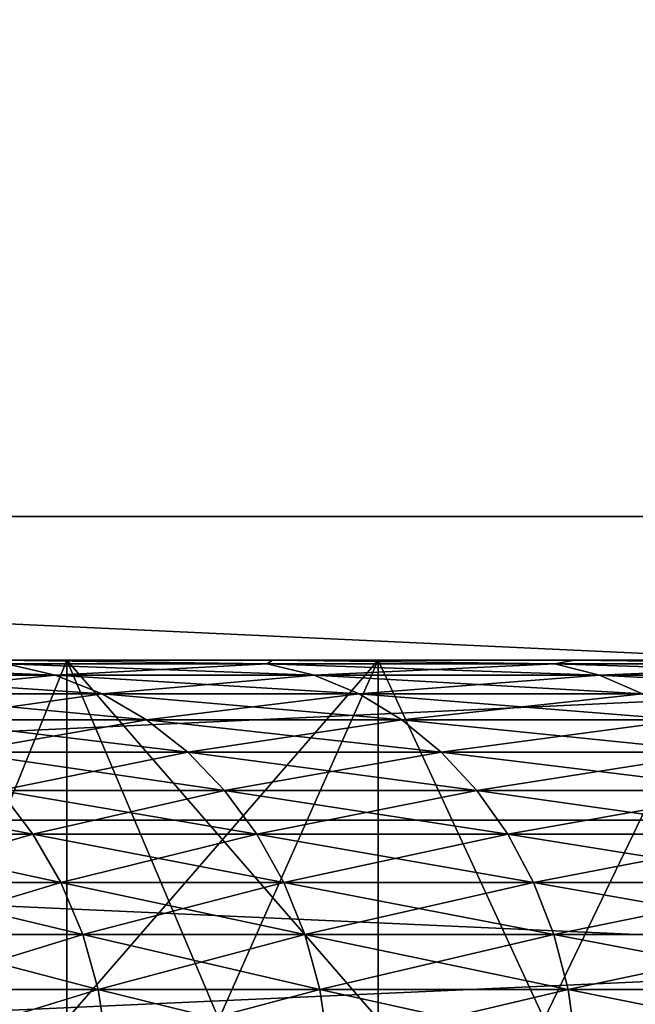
# Model space of a CAD drawing. Header units: metres. Extents: x -105 to 105, y -72 to 59.
# Tile 39 of 256: x -84.093 to -83.235, y 24.771 to 26.142. Entities that reach past the tile are written whole.
import ezdxf

# ---------------------------------------------------------------- set-up
doc = ezdxf.new("R2010")
doc.units = ezdxf.units.M
doc.layers.add('solid_509431_AD150_SW0001', color=7, linetype='CONTINUOUS')

msp = doc.modelspace()

# ---------------------------------------------------------------- linework, layer by layer
at = {"layer": 'solid_509431_AD150_SW0001'}
for points in [[(-77.678177, 34.450001, 15.774263), (-87.321823, 25.450001, 10.206499), (-77.678177, 25.450001, 15.774263)], [(-87.321823, 34.450001, 10.206499), (-87.321823, 25.450001, 10.206499), (-77.678177, 34.450001, 15.774263)], [(-87.321823, 34.450001, -10.206499), (-77.678177, 25.450001, -15.774263), (-87.321823, 25.450001, -10.206499)], [(-77.678177, 34.450001, -15.774263), (-77.678177, 25.450001, -15.774263), (-87.321823, 34.450001, -10.206499)], [(-77.678177, 25.450001, 15.774263), (-87.321823, 25.450001, 10.206499), (-86.767136, 25.027077, 10.526748)], [(-87.321823, 25.450001, -10.206499), (-77.678177, 25.450001, -15.774263), (-78.232864, 25.027077, -15.454015)], [(-87.321823, 25.450001, -10.206499), (-78.232864, 25.027077, -15.454015), (-86.767143, 25.027081, -10.526745)], [(-77.678177, 25.450001, 15.774263), (-86.767136, 25.027077, 10.526748), (-78.232857, 25.027081, 15.454018)], [(-84.436302, 25.244822, 4.653468), (-84.365929, 25.229061, 4.618764), (-84.043793, 25.229061, 5.221436)], [(-84.111748, 25.244822, 5.260668), (-84.436302, 25.244822, 4.653468), (-84.043793, 25.229061, 5.221436)], [(-84.421387, 25.25, 5.580316), (-84.12178, 25.25, 5.399356), (-83.740685, 25.25, 5.996702)], [(-84.027641, 25.25, 6.197107), (-84.421387, 25.25, 5.580316), (-83.740685, 25.25, 5.996702)], [(-83.740685, 25.25, -5.996702), (-84.421387, 25.25, -5.580316), (-84.027641, 25.25, -6.197107)], [(-84.229622, 24.75, -5.892082), (-84.027641, 25.25, -6.197107), (-84.421387, 25.25, -5.580316)], [(-83.740685, 25.25, -5.996702), (-84.12178, 25.25, -5.399356), (-84.421387, 25.25, -5.580316)], [(-84.229622, 24.75, 5.892082), (-84.421387, 25.25, 5.580316), (-84.027641, 25.25, 6.197107)], [(-84.111748, 25.244822, -5.260668), (-84.043793, 25.229061, -5.221436), (-84.365929, 25.229061, -4.618764)], [(-84.027557, 24.75, -6.197236), (-84.027641, 25.25, -6.197107), (-84.229622, 24.75, -5.892082)], [(-84.229622, 24.75, 5.892082), (-84.027641, 25.25, 6.197107), (-84.027557, 24.75, 6.197236)], [(-84.12178, 25.25, 5.399356), (-84.111748, 25.244822, 5.260668), (-83.748169, 25.244822, 5.845341)], [(-83.740685, 25.25, 5.996702), (-84.12178, 25.25, 5.399356), (-83.748169, 25.244822, 5.845341)], [(-83.748169, 25.244822, -5.845341), (-84.12178, 25.25, -5.399356), (-83.740685, 25.25, -5.996702)], [(-84.111748, 25.244822, -5.260668), (-84.12178, 25.25, -5.399356), (-83.748169, 25.244822, -5.845341)], [(-84.111748, 25.244822, 5.260668), (-84.043793, 25.229061, 5.221436), (-83.68293, 25.229061, 5.801749)], [(-83.748169, 25.244822, 5.845341), (-84.111748, 25.244822, 5.260668), (-83.68293, 25.229061, 5.801749)], [(-84.111748, 25.244822, -5.260668), (-83.748169, 25.244822, -5.845341), (-84.043793, 25.229061, -5.221436)], [(-83.748169, 25.244822, -5.845341), (-83.68293, 25.229061, -5.801749), (-84.043793, 25.229061, -5.221436)], [(-84.027641, 25.25, 6.197107), (-83.740685, 25.25, 5.996702), (-83.320511, 25.25, 6.567277)], [(-83.593544, 25.25, 6.786272), (-84.027641, 25.25, 6.197107), (-83.320511, 25.25, 6.567277)], [(-83.320511, 25.25, -6.567277), (-84.027641, 25.25, -6.197107), (-83.593544, 25.25, -6.786272)], [(-83.593636, 24.75, -6.786153), (-83.593544, 25.25, -6.786272), (-84.027641, 25.25, -6.197107)], [(-83.320511, 25.25, -6.567277), (-83.740685, 25.25, -5.996702), (-84.027641, 25.25, -6.197107)], [(-83.815559, 24.75, -6.495257), (-84.027641, 25.25, -6.197107), (-84.027557, 24.75, -6.197236)], [(-83.593636, 24.75, -6.786153), (-84.027641, 25.25, -6.197107), (-83.815559, 24.75, -6.495257)], [(-84.027557, 24.75, 6.197236), (-84.027641, 25.25, 6.197107), (-83.593544, 25.25, 6.786272)], [(-84.027557, 24.75, 6.197236), (-83.593544, 25.25, 6.786272), (-83.815559, 24.75, 6.495257)], [(-83.815559, 24.75, 6.495257), (-83.593544, 25.25, 6.786272), (-83.593636, 24.75, 6.786153)], [(-83.740685, 25.25, 5.996702), (-83.748169, 25.244822, 5.845341), (-83.347137, 25.244822, 6.404984)], [(-83.748169, 25.244822, -5.845341), (-83.740685, 25.25, -5.996702), (-83.347137, 25.244822, -6.404984)], [(-83.748169, 25.244822, 5.845341), (-83.68293, 25.229061, 5.801749), (-83.284889, 25.229061, 6.357218)], [(-83.347137, 25.244822, 6.404984), (-83.748169, 25.244822, 5.845341), (-83.284889, 25.229061, 6.357218)], [(-83.748169, 25.244822, -5.845341), (-83.347137, 25.244822, -6.404984), (-83.68293, 25.229061, -5.801749)], [(-83.320511, 25.25, 6.567277), (-83.740685, 25.25, 5.996702), (-83.347137, 25.244822, 6.404984)], [(-83.347137, 25.244822, -6.404984), (-83.740685, 25.25, -5.996702), (-83.320511, 25.25, -6.567277)], [(-83.347137, 25.244822, -6.404984), (-83.284889, 25.229061, -6.357218), (-83.68293, 25.229061, -5.801749)], [(-83.362015, 24.75, -7.069601), (-83.593544, 25.25, -6.786272), (-83.593636, 24.75, -6.786153)], [(-83.593636, 24.75, 6.786153), (-83.593544, 25.25, 6.786272), (-83.362015, 24.75, 7.069601)], [(-83.593544, 25.25, 6.786272), (-83.320511, 25.25, 6.567277), (-82.863167, 25.25, 7.108485)], [(-83.121101, 25.25, 7.345081), (-83.593544, 25.25, 6.786272), (-82.863167, 25.25, 7.108485)], [(-82.863167, 25.25, -7.108485), (-83.593544, 25.25, -6.786272), (-83.121101, 25.25, -7.345081)], [(-83.362015, 24.75, -7.069601), (-83.121101, 25.25, -7.345081), (-83.593544, 25.25, -6.786272)], [(-82.863167, 25.25, -7.108485), (-83.320511, 25.25, -6.567277), (-83.593544, 25.25, -6.786272)], [(-83.362015, 24.75, 7.069601), (-83.593544, 25.25, 6.786272), (-83.121101, 25.25, 7.345081)], [(-83.121002, 24.75, -7.345187), (-83.121101, 25.25, -7.345081), (-83.362015, 24.75, -7.069601)], [(-83.362015, 24.75, 7.069601), (-83.121101, 25.25, 7.345081), (-83.121002, 24.75, 7.345187)], [(-83.320511, 25.25, 6.567277), (-83.347137, 25.244822, 6.404984), (-82.910362, 25.244822, 6.937199)], [(-83.347137, 25.244822, -6.404984), (-83.320511, 25.25, -6.567277), (-82.910362, 25.244822, -6.937199)], [(-83.347137, 25.244822, 6.404984), (-83.284889, 25.229061, 6.357218), (-82.851364, 25.229061, 6.885464)], [(-82.910362, 25.244822, 6.937199), (-83.347137, 25.244822, 6.404984), (-82.851364, 25.229061, 6.885464)], [(-83.347137, 25.244822, -6.404984), (-82.910362, 25.244822, -6.937199), (-83.284889, 25.229061, -6.357218)], [(-82.863167, 25.25, 7.108485), (-83.320511, 25.25, 6.567277), (-82.910362, 25.244822, 6.937199)], [(-82.910362, 25.244822, -6.937199), (-83.320511, 25.25, -6.567277), (-82.863167, 25.25, -7.108485)], [(-82.910362, 25.244822, -6.937199), (-82.851364, 25.229061, -6.885464), (-83.284889, 25.229061, -6.357218)], [(-84.365929, 25.229061, 4.618764), (-84.298065, 25.202997, 4.585297), (-83.978264, 25.202997, 5.183602)], [(-84.043793, 25.229061, 5.221436), (-84.365929, 25.229061, 4.618764), (-83.978264, 25.202997, 5.183602)], [(-84.365929, 25.229061, -4.618764), (-84.043793, 25.229061, -5.221436), (-84.298065, 25.202997, -4.585297)], [(-84.043793, 25.229061, -5.221436), (-83.978264, 25.202997, -5.183602), (-84.298065, 25.202997, -4.585297)], [(-84.043793, 25.229061, 5.221436), (-83.978264, 25.202997, 5.183602), (-83.620018, 25.202997, 5.75971)], [(-83.68293, 25.229061, 5.801749), (-84.043793, 25.229061, 5.221436), (-83.620018, 25.202997, 5.75971)], [(-84.043793, 25.229061, -5.221436), (-83.68293, 25.229061, -5.801749), (-83.978264, 25.202997, -5.183602)], [(-83.68293, 25.229061, -5.801749), (-83.620018, 25.202997, -5.75971), (-83.978264, 25.202997, -5.183602)], [(-83.68293, 25.229061, 5.801749), (-83.620018, 25.202997, 5.75971), (-83.224854, 25.202997, 6.311154)], [(-83.284889, 25.229061, 6.357218), (-83.68293, 25.229061, 5.801749), (-83.224854, 25.202997, 6.311154)], [(-83.68293, 25.229061, -5.801749), (-83.284889, 25.229061, -6.357218), (-83.620018, 25.202997, -5.75971)], [(-83.284889, 25.229061, -6.357218), (-83.224854, 25.202997, -6.311154), (-83.620018, 25.202997, -5.75971)], [(-83.284889, 25.229061, 6.357218), (-83.224854, 25.202997, 6.311154), (-82.794479, 25.202997, 6.835572)], [(-82.851364, 25.229061, 6.885464), (-83.284889, 25.229061, 6.357218), (-82.794479, 25.202997, 6.835572)], [(-83.284889, 25.229061, -6.357218), (-82.851364, 25.229061, -6.885464), (-83.224854, 25.202997, -6.311154)], [(-84.298065, 25.202997, 4.585297), (-84.23391, 25.167095, 4.553661), (-83.916321, 25.167095, 5.147839)], [(-83.978264, 25.202997, 5.183602), (-84.298065, 25.202997, 4.585297), (-83.916321, 25.167095, 5.147839)], [(-84.298065, 25.202997, -4.585297), (-83.978264, 25.202997, -5.183602), (-84.23391, 25.167095, -4.553661)], [(-83.978264, 25.202997, -5.183602), (-83.916321, 25.167095, -5.147839), (-84.23391, 25.167095, -4.553661)], [(-83.978264, 25.202997, 5.183602), (-83.916321, 25.167095, 5.147839), (-83.560539, 25.167095, 5.719972)], [(-83.620018, 25.202997, 5.75971), (-83.978264, 25.202997, 5.183602), (-83.560539, 25.167095, 5.719972)], [(-83.978264, 25.202997, -5.183602), (-83.620018, 25.202997, -5.75971), (-83.916321, 25.167095, -5.147839)], [(-83.620018, 25.202997, -5.75971), (-83.560539, 25.167095, -5.719972), (-83.916321, 25.167095, -5.147839)], [(-83.620018, 25.202997, 5.75971), (-83.560539, 25.167095, 5.719972), (-83.168106, 25.167095, 6.267611)], [(-83.224854, 25.202997, 6.311154), (-83.620018, 25.202997, 5.75971), (-83.168106, 25.167095, 6.267611)], [(-83.620018, 25.202997, -5.75971), (-83.224854, 25.202997, -6.311154), (-83.560539, 25.167095, -5.719972)], [(-83.224854, 25.202997, -6.311154), (-83.168106, 25.167095, -6.267611), (-83.560539, 25.167095, -5.719972)], [(-84.23391, 25.167095, 4.553661), (-84.174614, 25.121994, 4.524421), (-83.859062, 25.121994, 5.114782)], [(-83.916321, 25.167095, 5.147839), (-84.23391, 25.167095, 4.553661), (-83.859062, 25.121994, 5.114782)], [(-84.23391, 25.167095, -4.553661), (-83.916321, 25.167095, -5.147839), (-84.174614, 25.121994, -4.524421)], [(-83.916321, 25.167095, -5.147839), (-83.859062, 25.121994, -5.114782), (-84.174614, 25.121994, -4.524421)], [(-83.916321, 25.167095, 5.147839), (-83.859062, 25.121994, 5.114782), (-83.505569, 25.121994, 5.683242)], [(-83.560539, 25.167095, 5.719972), (-83.916321, 25.167095, 5.147839), (-83.505569, 25.121994, 5.683242)], [(-83.916321, 25.167095, -5.147839), (-83.560539, 25.167095, -5.719972), (-83.859062, 25.121994, -5.114782)], [(-83.560539, 25.167095, -5.719972), (-83.505569, 25.121994, -5.683242), (-83.859062, 25.121994, -5.114782)], [(-83.560539, 25.167095, 5.719972), (-83.505569, 25.121994, 5.683242), (-83.115662, 25.121994, 6.227365)], [(-83.168106, 25.167095, 6.267611), (-83.560539, 25.167095, 5.719972), (-83.115662, 25.121994, 6.227365)], [(-83.560539, 25.167095, -5.719972), (-83.168106, 25.167095, -6.267611), (-83.505569, 25.121994, -5.683242)], [(-83.168106, 25.167095, -6.267611), (-83.115662, 25.121994, -6.227365), (-83.505569, 25.121994, -5.683242)], [(-84.174614, 25.121994, 4.524421), (-84.121231, 25.068493, 4.498095), (-83.807518, 25.068493, 5.085021)], [(-83.859062, 25.121994, 5.114782), (-84.174614, 25.121994, 4.524421), (-83.807518, 25.068493, 5.085021)], [(-84.174614, 25.121994, -4.524421), (-83.859062, 25.121994, -5.114782), (-84.121231, 25.068493, -4.498095)], [(-83.859062, 25.121994, -5.114782), (-83.807518, 25.068493, -5.085021), (-84.121231, 25.068493, -4.498095)], [(-83.859062, 25.121994, 5.114782), (-83.807518, 25.068493, 5.085021), (-83.456085, 25.068493, 5.650173)], [(-83.505569, 25.121994, 5.683242), (-83.859062, 25.121994, 5.114782), (-83.456085, 25.068493, 5.650173)], [(-83.859062, 25.121994, -5.114782), (-83.505569, 25.121994, -5.683242), (-83.807518, 25.068493, -5.085021)], [(-83.505569, 25.121994, -5.683242), (-83.456085, 25.068493, -5.650173), (-83.807518, 25.068493, -5.085021)], [(-83.505569, 25.121994, 5.683242), (-83.456085, 25.068493, 5.650173), (-83.068436, 25.068493, 6.19113)], [(-83.115662, 25.121994, 6.227365), (-83.505569, 25.121994, 5.683242), (-83.068436, 25.068493, 6.19113)], [(-83.505569, 25.121994, -5.683242), (-83.115662, 25.121994, -6.227365), (-83.456085, 25.068493, -5.650173)], [(-83.115662, 25.121994, -6.227365), (-83.068436, 25.068493, -6.19113), (-83.456085, 25.068493, -5.650173)], [(-84.395897, 25.068493, 3.891907), (-84.347969, 25.007549, 3.872056), (-84.074715, 25.007549, 4.475152)], [(-84.121231, 25.068493, 4.498095), (-84.395897, 25.068493, 3.891907), (-84.074715, 25.007549, 4.475152)], [(-84.121231, 25.068493, -4.498095), (-84.074715, 25.007549, -4.475152), (-84.347969, 25.007549, -3.872056)], [(-84.121231, 25.068493, 4.498095), (-84.074715, 25.007549, 4.475152), (-83.762596, 25.007549, 5.059085)], [(-83.807518, 25.068493, 5.085021), (-84.121231, 25.068493, 4.498095), (-83.762596, 25.007549, 5.059085)], [(-84.121231, 25.068493, -4.498095), (-83.807518, 25.068493, -5.085021), (-84.074715, 25.007549, -4.475152)], [(-83.807518, 25.068493, -5.085021), (-83.762596, 25.007549, -5.059085), (-84.074715, 25.007549, -4.475152)], [(-83.807518, 25.068493, 5.085021), (-83.762596, 25.007549, 5.059085), (-83.412949, 25.007549, 5.621355)], [(-83.456085, 25.068493, 5.650173), (-83.807518, 25.068493, 5.085021), (-83.412949, 25.007549, 5.621355)], [(-83.807518, 25.068493, -5.085021), (-83.456085, 25.068493, -5.650173), (-83.762596, 25.007549, -5.059085)], [(-83.456085, 25.068493, -5.650173), (-83.412949, 25.007549, -5.621355), (-83.762596, 25.007549, -5.059085)], [(-83.456085, 25.068493, 5.650173), (-83.412949, 25.007549, 5.621355), (-83.027283, 25.007549, 6.159552)], [(-83.068436, 25.068493, 6.19113), (-83.456085, 25.068493, 5.650173), (-83.027283, 25.007549, 6.159552)], [(-83.456085, 25.068493, -5.650173), (-83.068436, 25.068493, -6.19113), (-83.412949, 25.007549, -5.621355)], [(-83.068436, 25.068493, -6.19113), (-83.027283, 25.007549, -6.159552), (-83.412949, 25.007549, -5.621355)], [(-86.767143, 25.027081, -10.526745), (-78.232864, 25.027077, -15.454015), (-78.763588, 24.666304, -15.147601)], [(-86.767143, 25.027081, -10.526745), (-78.763588, 24.666304, -15.147601), (-86.23642, 24.666306, -10.833158)], [(-78.232857, 25.027081, 15.454018), (-86.767136, 25.027077, 10.526748), (-86.236412, 24.666304, 10.83316)], [(-78.232857, 25.027081, 15.454018), (-86.236412, 24.666304, 10.83316), (-78.76358, 24.666306, 15.147604)], [(-84.347969, 25.007549, 3.872056), (-84.307968, 24.940241, 3.855486), (-84.035881, 24.940241, 4.456002)], [(-84.074715, 25.007549, 4.475152), (-84.347969, 25.007549, 3.872056), (-84.035881, 24.940241, 4.456002)], [(-84.347969, 25.007549, -3.872056), (-84.074715, 25.007549, -4.475152), (-84.307968, 24.940241, -3.855486)], [(-84.074715, 25.007549, -4.475152), (-84.035881, 24.940241, -4.456002), (-84.307968, 24.940241, -3.855486)], [(-84.074715, 25.007549, 4.475152), (-84.035881, 24.940241, 4.456002), (-83.725098, 24.940241, 5.037436)], [(-83.762596, 25.007549, 5.059085), (-84.074715, 25.007549, 4.475152), (-83.725098, 24.940241, 5.037436)], [(-84.074715, 25.007549, -4.475152), (-83.762596, 25.007549, -5.059085), (-84.035881, 24.940241, -4.456002)], [(-83.762596, 25.007549, -5.059085), (-83.725098, 24.940241, -5.037436), (-84.035881, 24.940241, -4.456002)], [(-83.762596, 25.007549, 5.059085), (-83.725098, 24.940241, 5.037436), (-83.376953, 24.940241, 5.597299)], [(-83.412949, 25.007549, 5.621355), (-83.762596, 25.007549, 5.059085), (-83.376953, 24.940241, 5.597299)], [(-83.762596, 25.007549, -5.059085), (-83.412949, 25.007549, -5.621355), (-83.725098, 24.940241, -5.037436)], [(-83.412949, 25.007549, -5.621355), (-83.376953, 24.940241, -5.597299), (-83.725098, 24.940241, -5.037436)], [(-83.412949, 25.007549, 5.621355), (-83.376953, 24.940241, 5.597299), (-82.992935, 24.940241, 6.133193)], [(-83.027283, 25.007549, 6.159552), (-83.412949, 25.007549, 5.621355), (-82.992935, 24.940241, 6.133193)], [(-83.412949, 25.007549, -5.621355), (-83.027283, 25.007549, -6.159552), (-83.376953, 24.940241, -5.597299)], [(-83.027283, 25.007549, -6.159552), (-82.992935, 24.940241, -6.133193), (-83.376953, 24.940241, -5.597299)], [(-84.307968, 24.940241, 3.855486), (-84.276596, 24.867771, 3.842492), (-84.005424, 24.867771, 4.440983)], [(-84.035881, 24.940241, 4.456002), (-84.307968, 24.940241, 3.855486), (-84.005424, 24.867771, 4.440983)], [(-84.307968, 24.940241, -3.855486), (-84.035881, 24.940241, -4.456002), (-84.276596, 24.867771, -3.842492)], [(-84.035881, 24.940241, -4.456002), (-84.005424, 24.867771, -4.440983), (-84.276596, 24.867771, -3.842492)], [(-84.035881, 24.940241, 4.456002), (-84.005424, 24.867771, 4.440983), (-83.695686, 24.867771, 5.020458)], [(-83.725098, 24.940241, 5.037436), (-84.035881, 24.940241, 4.456002), (-83.695686, 24.867771, 5.020458)], [(-84.035881, 24.940241, -4.456002), (-83.725098, 24.940241, -5.037436), (-84.005424, 24.867771, -4.440983)], [(-83.725098, 24.940241, -5.037436), (-83.695686, 24.867771, -5.020458), (-84.005424, 24.867771, -4.440983)], [(-83.725098, 24.940241, 5.037436), (-83.695686, 24.867771, 5.020458), (-83.348717, 24.867771, 5.578434)], [(-83.376953, 24.940241, 5.597299), (-83.725098, 24.940241, 5.037436), (-83.348717, 24.867771, 5.578434)], [(-83.725098, 24.940241, -5.037436), (-83.376953, 24.940241, -5.597299), (-83.695686, 24.867771, -5.020458)], [(-83.376953, 24.940241, -5.597299), (-83.348717, 24.867771, -5.578434), (-83.695686, 24.867771, -5.020458)], [(-83.376953, 24.940241, 5.597299), (-83.348717, 24.867771, 5.578434), (-82.965996, 24.867771, 6.112522)], [(-82.992935, 24.940241, 6.133193), (-83.376953, 24.940241, 5.597299), (-82.965996, 24.867771, 6.112522)], [(-83.376953, 24.940241, -5.597299), (-82.992935, 24.940241, -6.133193), (-83.348717, 24.867771, -5.578434)], [(-82.992935, 24.940241, -6.133193), (-82.965996, 24.867771, -6.112522), (-83.348717, 24.867771, -5.578434)], [(-84.276596, 24.867771, 3.842492), (-84.254417, 24.791426, 3.833304), (-83.983887, 24.791426, 4.430364)], [(-84.005424, 24.867771, 4.440983), (-84.276596, 24.867771, 3.842492), (-83.983887, 24.791426, 4.430364)], [(-84.276596, 24.867771, -3.842492), (-84.005424, 24.867771, -4.440983), (-84.254417, 24.791426, -3.833304)], [(-84.005424, 24.867771, -4.440983), (-83.983887, 24.791426, -4.430364), (-84.254417, 24.791426, -3.833304)], [(-84.005424, 24.867771, 4.440983), (-83.983887, 24.791426, 4.430364), (-83.674896, 24.791426, 5.008453)], [(-83.695686, 24.867771, 5.020458), (-84.005424, 24.867771, 4.440983), (-83.674896, 24.791426, 5.008453)], [(-84.005424, 24.867771, -4.440983), (-83.695686, 24.867771, -5.020458), (-83.983887, 24.791426, -4.430364)], [(-83.695686, 24.867771, -5.020458), (-83.674896, 24.791426, -5.008453), (-83.983887, 24.791426, -4.430364)], [(-83.695686, 24.867771, 5.020458), (-83.674896, 24.791426, 5.008453), (-83.328751, 24.791426, 5.565095)], [(-83.348717, 24.867771, 5.578434), (-83.695686, 24.867771, 5.020458), (-83.328751, 24.791426, 5.565095)], [(-83.695686, 24.867771, -5.020458), (-83.348717, 24.867771, -5.578434), (-83.674896, 24.791426, -5.008453)], [(-83.348717, 24.867771, -5.578434), (-83.328751, 24.791426, -5.565095), (-83.674896, 24.791426, -5.008453)], [(-83.348717, 24.867771, 5.578434), (-83.328751, 24.791426, 5.565095), (-82.946945, 24.791426, 6.097906)], [(-82.965996, 24.867771, 6.112522), (-83.348717, 24.867771, 5.578434), (-82.946945, 24.791426, 6.097906)], [(-83.348717, 24.867771, -5.578434), (-82.965996, 24.867771, -6.112522), (-83.328751, 24.791426, -5.565095)], [(-82.965996, 24.867771, -6.112522), (-82.946945, 24.791426, -6.097906), (-83.328751, 24.791426, -5.565095)], [(-84.254417, 24.791426, 3.833304), (-84.241814, 24.712564, 3.828086), (-83.971664, 24.712564, 4.424334)], [(-83.983887, 24.791426, 4.430364), (-84.254417, 24.791426, 3.833304), (-83.971664, 24.712564, 4.424334)], [(-84.254417, 24.791426, -3.833304), (-83.983887, 24.791426, -4.430364), (-84.241814, 24.712564, -3.828086)], [(-83.983887, 24.791426, -4.430364), (-83.971664, 24.712564, -4.424334), (-84.241814, 24.712564, -3.828086)], [(-83.983887, 24.791426, 4.430364), (-83.971664, 24.712564, 4.424334), (-83.663086, 24.712564, 5.001636)], [(-83.674896, 24.791426, 5.008453), (-83.983887, 24.791426, 4.430364), (-83.663086, 24.712564, 5.001636)], [(-83.983887, 24.791426, -4.430364), (-83.674896, 24.791426, -5.008453), (-83.971664, 24.712564, -4.424334)], [(-83.674896, 24.791426, -5.008453), (-83.663086, 24.712564, -5.001636), (-83.971664, 24.712564, -4.424334)], [(-83.674896, 24.791426, 5.008453), (-83.663086, 24.712564, 5.001636), (-83.317413, 24.712564, 5.557519)], [(-83.328751, 24.791426, 5.565095), (-83.674896, 24.791426, 5.008453), (-83.317413, 24.712564, 5.557519)], [(-83.674896, 24.791426, -5.008453), (-83.328751, 24.791426, -5.565095), (-83.663086, 24.712564, -5.001636)], [(-83.328751, 24.791426, -5.565095), (-83.317413, 24.712564, -5.557519), (-83.663086, 24.712564, -5.001636)], [(-83.328751, 24.791426, 5.565095), (-83.317413, 24.712564, 5.557519), (-82.936127, 24.712564, 6.089605)], [(-82.946945, 24.791426, 6.097906), (-83.328751, 24.791426, 5.565095), (-82.936127, 24.712564, 6.089605)], [(-83.328751, 24.791426, -5.565095), (-82.946945, 24.791426, -6.097906), (-83.317413, 24.712564, -5.557519)], [(-82.946945, 24.791426, -6.097906), (-82.936127, 24.712564, -6.089605), (-83.317413, 24.712564, -5.557519)]]:
    msp.add_3dface(points, dxfattribs=at)

doc.saveas('drawing.dxf')
